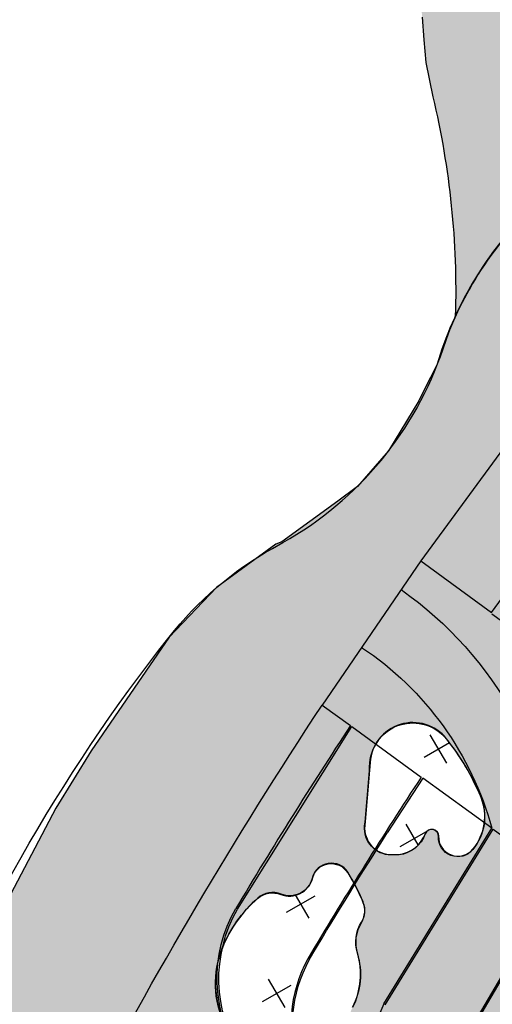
# Model space of a CAD drawing. Header units: feet. Extents: x 1609737 to 1611449, y 574802 to 575794.
# Tile 13 of 256: x 1610127 to 1610154, y 575302 to 575359. Entities that reach past the tile are written whole.
import ezdxf

# ---------------------------------------------------------------- set-up
doc = ezdxf.new("R2010")
doc.units = ezdxf.units.FT
doc.header["$MEASUREMENT"] = 0
doc.linetypes.add('PHANTOM2', pattern=[1.25, 0.625, -0.125, 0.125, -0.125, 0.125, -0.125])
for name, color, linetype in [('C-GROUTED-BLDR-HTCH', 51, 'Continuous'), ('C-HTCH', 7, 'Continuous'), ('P-ROCK-SCULPTED', 7, 'Continuous'), ('P-SHEET PILE', 122, 'Continuous'), ('P-UNDERDRAIN', 5, 'PHANTOM2')]:
    doc.layers.add(name, color=color, linetype=linetype)

msp = doc.modelspace()

# ---------------------------------------------------------------- hatches: boundary and pattern name
at = {"layer": 'C-GROUTED-BLDR-HTCH'}
h = msp.add_hatch(color=256, dxfattribs=at)
h.dxf.hatch_style = 1
h.paths.add_polyline_path([(1610480.254786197, 575238.0289889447, 0.06651881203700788), (1610480.43344788, 575263.4736499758), (1610479.952659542, 575263.9233729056, 0.1156239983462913), (1610397.767116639, 575302.5173392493), (1610396.370914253, 575283.0407740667, -0.09243291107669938), (1610434.264601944, 575262.3738351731, -0.07424931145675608), (1610440.355992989, 575251.9897408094, -0.0989653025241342), (1610438.314764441, 575244.8304878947, 0.08417083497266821), (1610429.326361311, 575238.9385732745), (1610429.159858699, 575238.7304280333, 0.03612519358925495), (1610418.910676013, 575219.4923099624, -0.2366579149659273), (1610420.17018749, 575219.0853282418, 0.02157134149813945), (1610422.360365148, 575217.6130973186, 0.2155330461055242), (1610425.148903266, 575217.2652115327), (1610426.756680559, 575218.2376254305, -0.1935298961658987), (1610427.634703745, 575218.3807818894, -0.01988762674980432), (1610430.065914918, 575217.7327740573, 0.2994424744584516), (1610430.625828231, 575217.894773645, 0.2573078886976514), (1610431.104080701, 575220.2114726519, -0.2436957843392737), (1610431.481226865, 575222.3083177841, 0.09035892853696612), (1610432.474960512, 575224.2368077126, -0.2144380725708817), (1610433.213469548, 575225.0821389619, 0.06822887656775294), (1610434.45783778, 575225.8736261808, -0.2556244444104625), (1610435.928463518, 575226.1751464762, -0.1635026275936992), (1610437.399084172, 575225.1198270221, -0.3620409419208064), (1610437.17283676, 575221.9161805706, 0.3849437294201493), (1610437.135129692, 575220.6724113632, 0.07748460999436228), (1610438.383306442, 575219.5962558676, -0.2649010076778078), (1610440.206454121, 575216.227254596, 0.03692060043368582), (1610440.357776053, 575213.3157640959, -0.06198221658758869), (1610440.362820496, 575210.700639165, -0.1395905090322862), (1610438.833654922, 575207.076405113), (1610438.2859039, 575206.0461426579), (1610437.962683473, 575205.5289643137), (1610439.251631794, 575205.655682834), (1610440.050945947, 575205.7049151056), (1610441.007906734, 575205.4123297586), (1610442.071210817, 575205.0826153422), (1610442.200510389, 575206.2061403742, -0.04611124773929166), (1610442.539938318, 575207.8245172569, -0.06393633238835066), (1610443.893678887, 575210.8030188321, 0.1338474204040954), (1610444.859948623, 575214.0627042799, 0.02131374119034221), (1610444.786917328, 575217.6150782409, -0.3102628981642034), (1610447.084922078, 575221.4616775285, -0.1516214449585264), (1610448.517780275, 575221.6484812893, -0.09954286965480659), (1610451.57038969, 575220.4653907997, 0.003614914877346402), (1610453.750824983, 575219.0954965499, -0.4885415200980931), (1610453.862077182, 575218.0713379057, 0.3655722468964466), (1610453.788577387, 575217.3366813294, -0.3519904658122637), (1610453.666076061, 575215.7204356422, -0.1140099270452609), (1610452.024541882, 575214.6184491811, -0.25024700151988), (1610450.481015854, 575214.8143582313, 0.5094275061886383), (1610448.667978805, 575214.202142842, 0.04089626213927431), (1610448.001986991, 575211.2388671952, -0.0627234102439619), (1610447.492460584, 575209.3584511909, 0.0223604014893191), (1610445.863742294, 575204.8288983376), (1610446.54197064, 575204.8443065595, -0.07689042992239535), (1610448.299195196, 575204.6132053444, 0.05709886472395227), (1610449.261357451, 575204.4478757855, 0.1403564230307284), (1610452.219933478, 575205.1181603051, 0.2432041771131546), (1610452.531766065, 575205.58191713, -0.233986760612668), (1610452.873069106, 575206.1091329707, 0.2931845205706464), (1610453.198861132, 575206.7604012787, -0.3222279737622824), (1610453.586707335, 575207.4426818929), (1610454.005585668, 575208.2179994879, 0.1336402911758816), (1610454.982105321, 575212.3955011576, -0.1603401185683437), (1610455.680756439, 575214.8078562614, 0.2827480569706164), (1610455.807781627, 575217.4106610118, -0.4778078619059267), (1610457.395629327, 575221.2831229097, -0.2715186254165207), (1610460.507809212, 575220.5213273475, -0.4132847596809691), (1610460.57131928, 575216.7123466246, 0.01157186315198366), (1610459.110501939, 575215.1252713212, 0.257108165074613), (1610457.903740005, 575209.6657341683, -0.1583529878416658), (1610458.090532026, 575207.3925148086), (1610458.628004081, 575205.7874603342, -0.1996194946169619), (1610458.158033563, 575203.4629766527, 0.5007919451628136), (1610458.335647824, 575202.1848962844), (1610458.596255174, 575202.9519905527), (1610460.885458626, 575208.5564657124, -0.05261157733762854), (1610469.517023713, 575223.4712566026), (1610472.722673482, 575227.9690020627), (1610477.948154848, 575230.9150974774)])
h.paths.add_polyline_path([(1610448.77471724, 575224.9175929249, -0.5946497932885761), (1610447.677927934, 575223.4559128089, 0.2876715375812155), (1610445.392940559, 575222.4510073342, -0.2318277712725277), (1610442.833757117, 575220.989327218, -0.402515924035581), (1610441.645564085, 575221.9942326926, -0.2362494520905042), (1610441.83289034, 575222.4910649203, 0.4489014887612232), (1610441.828366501, 575222.7250727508), (1610441.462766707, 575223.2732035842, 0.05342488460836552), (1610440.091776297, 575224.9175929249, -0.445831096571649), (1610440.183174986, 575227.3841785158, 0.2230883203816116), (1610440.822970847, 575228.7545055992, -0.7225239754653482), (1610443.016554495, 575229.4853456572, 0.2118778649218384), (1610444.478948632, 575228.6631494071, -0.1612394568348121), (1610446.763930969, 575227.6582439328, -0.1022342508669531)], flags=16)
h.paths.add_polyline_path([(1610397.767116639, 575302.5173392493, 0.02939092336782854), (1610374.66142872, 575306.0103434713), (1610375.576043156, 575316.2586198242), (1610376.031887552, 575321.366367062), (1610368.97647174, 575321.6484654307, 0.03529020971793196), (1610353.500059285, 575321.1749068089, -0.06299125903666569), (1610340.70833129, 575321.4906189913, 0.1009442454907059), (1610320.494244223, 575320.46458818, -0.1266029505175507), (1610305.928636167, 575320.4637774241, 0.1213703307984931), (1610290.531193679, 575320.6216238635, -0.1548796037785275), (1610282.240263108, 575321.2530289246, 0.09931712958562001), (1610267.044694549, 575324.1021021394, -0.09558369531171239), (1610244.224892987, 575328.2061867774, 0.0492037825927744), (1610237.671105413, 575330.0214497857, -0.05805494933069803), (1610232.099947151, 575331.670959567, -0.09755308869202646), (1610224.081891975, 575337.1367395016, 0.1123267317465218), (1610214.211725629, 575343.450712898, -0.01685089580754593), (1610204.492858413, 575346.2279956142, -0.1804159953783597), (1610196.675649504, 575353.8812025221, 0.252270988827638), (1610180.641197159, 575365.0081475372, -0.2211278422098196), (1610177.392019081, 575370.8197390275), (1610176.77202779, 575370.5491774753, 0.1493939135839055), (1610167.775632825, 575363.0818213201), (1610155.577883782, 575347.526855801, 0.1217085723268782), (1610150.428739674, 575338.8240444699), (1610149.726716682, 575337.4491070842), (1610149.399218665, 575336.7883225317), (1610147.674948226, 575333.9218495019), (1610145.900302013, 575331.872142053), (1610144.776861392, 575331.0421774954), (1610141.581879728, 575328.7195021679), (1610141.231330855, 575328.5802941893), (1610137.840234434, 575326.0903233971), (1610135.132569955, 575323.2616324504), (1610130.679299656, 575316.744555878), (1610128.650295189, 575313.4702387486), (1610124.868677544, 575306.2830841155), (1610124.505418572, 575305.6865954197), (1610122.791777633, 575302.0642080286), (1610122.018287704, 575300.5910203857), (1610122.78041425, 575301.020168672), (1610123.854997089, 575301.2144226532, -0.1356360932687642), (1610128.163904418, 575300.8221532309, 0.08126292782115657), (1610132.726952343, 575299.9055172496, 0.04868242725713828), (1610137.848256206, 575300.2194032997, 0.5002012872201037), (1610138.307602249, 575301.0917386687, -0.2086280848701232), (1610138.169796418, 575305.4534155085, -0.1193871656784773), (1610140.190925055, 575308.299984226, -0.2794898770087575), (1610141.523029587, 575308.5295468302, 0.4528073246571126), (1610143.319699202, 575309.4556956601, -0.6613563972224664), (1610145.340827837, 575309.7770820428, -0.04265486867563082), (1610146.213586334, 575308.0783231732, -0.2390037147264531), (1610146.121719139, 575306.9305133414, 0.213927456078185), (1610145.892046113, 575305.139930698, -0.1940257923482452), (1610145.616434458, 575302.0637993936, 0.4279168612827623), (1610146.949627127, 575298.2467843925, -0.6215336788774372), (1610146.997228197, 575296.7827252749, 0.261313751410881), (1610145.465555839, 575294.3852349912, -0.03356400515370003), (1610144.945369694, 575290.2257353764, -0.1542248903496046), (1610141.955525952, 575284.6905221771, -0.1494515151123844), (1610144.158938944, 575284.5927821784), (1610144.390347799, 575284.9745693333, -0.3878850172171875), (1610144.703006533, 575285.1007439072), (1610145.804244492, 575284.690664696, -0.06716463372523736), (1610147.489218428, 575287.5851540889, 0.02028626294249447), (1610149.136490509, 575289.8382140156, 0.002099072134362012), (1610152.948440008, 575295.5742082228, -0.03480556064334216), (1610156.369576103, 575300.0564906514, 0.0926976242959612), (1610157.386669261, 575301.7662282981, -0.5798132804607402), (1610162.287216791, 575302.5979942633, 0.07216605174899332), (1610164.367633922, 575300.7034211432, -0.7701045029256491), (1610163.026919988, 575296.8680628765, 0.3055154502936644), (1610159.189701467, 575294.6962333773, -0.2418858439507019), (1610156.924350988, 575293.0327046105, 0.5274194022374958), (1610155.352477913, 575289.705647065, -0.3514153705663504), (1610154.936395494, 575286.886890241, 0.1061296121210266), (1610154.612774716, 575286.4248015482), (1610152.359606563, 575282.2495776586), (1610153.715034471, 575281.7448431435, 0.2915222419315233), (1610154.988699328, 575281.0805406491, 0.1108950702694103), (1610157.213769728, 575283.858627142, -0.05018171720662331), (1610160.391722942, 575289.0587197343, 0.1059688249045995), (1610161.732436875, 575291.9236854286, -0.4086869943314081), (1610163.396771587, 575292.9864957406, -0.09009934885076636), (1610165.662122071, 575292.062312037, -0.1198158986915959), (1610166.771676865, 575290.9070839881, -0.5201864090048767), (1610163.997782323, 575284.8998993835, 0.579897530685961), (1610162.726856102, 575280.7698528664), (1610168.936342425, 575289.6352263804, 0.02464701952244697), (1610178.841039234, 575299.1088107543, -0.03473036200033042), (1610186.774846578, 575310.7310344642), (1610198.186827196, 575302.3581970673), (1610246.350351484, 575284.661834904), (1610245.047698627, 575282.4895200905), (1610244.45303883, 575272.318056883), (1610250.55642435, 575265.3157994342), (1610251.332131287, 575264.4845331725), (1610253.028948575, 575263.0778991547), (1610262.938507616, 575260.9583709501), (1610271.477087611, 575266.4158806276), (1610273.714773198, 575276.2994287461), (1610287.43441101, 575277.5894156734), (1610309.610255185, 575280.1736177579), (1610329.128962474, 575290.2935447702), (1610354.962103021, 575288.6739038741), (1610352.9552506, 575284.4790549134), (1610353.179767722, 575280.0184279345), (1610355.065578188, 575278.3487128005), (1610354.529326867, 575276.4689097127), (1610351.901812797, 575275.5871236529), (1610347.224600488, 575271.3019316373), (1610345.694171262, 575268.1826599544), (1610345.052602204, 575266.4784280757), (1610344.411369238, 575263.3513967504), (1610347.806294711, 575254.5760190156), (1610356.909792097, 575248.5315533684), (1610359.17374302, 575248.2550909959), (1610368.284876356, 575251.2514339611), (1610372.616477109, 575260.6070098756), (1610372.046168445, 575268.8389490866), (1610370.306998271, 575270.9087049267), (1610370.89133093, 575272.9078397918), (1610376.78734513, 575280.8693844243), (1610377.496301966, 575287.5098030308, -0.04125536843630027), (1610396.370914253, 575283.0407740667)])
h.paths.add_polyline_path([(1610149.776573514, 575311.9979764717, -0.2784772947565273), (1610148.269469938, 575310.7928778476), (1610147.817342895, 575310.7928778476, -0.4422251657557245), (1610146.310239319, 575312.4498856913, 0.005786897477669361), (1610146.618277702, 575316.087657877, -0.6829673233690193), (1610150.98890157, 575317.443747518, -0.07016524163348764), (1610152.943408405, 575314.1022709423, -0.2782143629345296), (1610152.489360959, 575311.0941517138, -0.7179122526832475), (1610150.530125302, 575311.8473379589, 0.8551915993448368)], flags=16)
at = {"layer": 'C-HTCH', "linetype": 'Continuous'}
h = msp.add_hatch(dxfattribs=at)
h.set_pattern_fill('QUARTZ 04', color=256, scale=0.5, pattern_type=2)
h.set_pattern_definition([(0, (0, 0), (5, 5), [0.75, -2, 0.75, -1.5]), (0, (1.75, 0.5), (5, 5), [0.75, -4.25]), (90, (2, 2), (-4.999999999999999, 5), [0.75, -1, 0.75, -2.5]), (90, (0, 3), (-4.999999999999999, 5), [0.75, -4.25]), (45, (2, 2), (0, 5.000000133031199), [0.75, -3.4926405, 0.75, -2.078427]), (135, (2.5, 0.5), (-5.000000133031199, 0), [0.75, -2.785534, 0.75, -2.785534]), (225, (2, 4.5), (-5.551115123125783e-16, -5.000000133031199), [0.7500000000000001, -6.321068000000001]), (225, (3.5, 0), (-5.551115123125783e-16, -5.000000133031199), [0.7500000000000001, -6.321068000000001]), (26.56505119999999, (3, 1.5), (5.000000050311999, 2.000322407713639e-09), [0.75, -10.43034]), (63.43494880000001, (3.5, 2.5), (2.000322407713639e-09, 5.000000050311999), [0.75, -10.43034]), (116.5650512, (3.5, 2.5), (-2.000324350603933e-09, 5.000000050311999), [0.75, -10.43034]), (153.4349488, (1, 2), (-5.000000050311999, 2.000322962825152e-09), [0.75, -10.43034]), (206.5650512, (1, 2), (-5.000000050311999, -2.000321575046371e-09), [0.75, -10.43034]), (243.4349488, (-0.5, 2), (-2.000321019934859e-09, -5.000000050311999), [0.75, -10.43034]), (296.5650512, (-0.5, 2), (2.000323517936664e-09, -5.000000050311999), [0.75, -10.43034]), (333.4349488, (3, 1.5), (5.000000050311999, -2.000325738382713e-09), [0.75, -10.43034])])
edge = h.paths.add_edge_path()
edge.add_arc((1610170.614841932, 575332.7553337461), 21.078614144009, 135.5101892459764, 155.1245530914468, ccw=False)
edge.add_line((1610155.577883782, 575347.526855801), (1610167.775632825, 575363.0818213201))
edge.add_arc((1610184.491020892, 575352.0966792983), 20.00193849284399, 112.7003855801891, 146.6875877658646, ccw=False)
edge.add_arc((1610169.083784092, 575389.0124087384), 19.99999999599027, 292.6072528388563, 315.9885130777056)
edge.add_line((1610183.46779444, 575375.1163572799), (1610202.361800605, 575395.7802187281))
edge.add_arc((1610186.83500358, 575408.386509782), 20.00000000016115, 320.9266665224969, 344.7772535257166)
edge.add_arc((1610225.793151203, 575399.4624234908), 20.00000000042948, 123.0218255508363, 169.4186119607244, ccw=False)
edge.add_line((1610214.893981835, 575416.2316842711), (1610223.72204448, 575422.806643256))
edge.add_line((1610223.72204448, 575422.806643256), (1610228.268210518, 575420.6537182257))
edge.add_line((1610228.268210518, 575420.6537182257), (1610236.491762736, 575415.4111326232))
edge.add_line((1610236.491762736, 575415.4111326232), (1610240.529652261, 575413.1022651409))
edge.add_line((1610240.529652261, 575413.1022651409), (1610243.30811082, 575411.5809088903))
edge.add_line((1610243.30811082, 575411.5809088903), (1610251.433783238, 575407.1618790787))
edge.add_line((1610251.433783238, 575407.1618790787), (1610254.336308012, 575405.8088528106))
edge.add_line((1610254.336308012, 575405.8088528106), (1610262.700031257, 575402.0979499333))
edge.add_line((1610262.700031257, 575402.0979499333), (1610265.74884963, 575400.9103356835))
edge.add_line((1610265.74884963, 575400.9103356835), (1610274.308512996, 575397.7905951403))
edge.add_line((1610274.308512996, 575397.7905951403), (1610277.292050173, 575396.8457509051))
edge.add_line((1610277.292050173, 575396.8457509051), (1610286.839566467, 575394.1026539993))
edge.add_line((1610286.839566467, 575394.1026539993), (1610289.771302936, 575393.3791864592))
edge.add_line((1610289.771302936, 575393.3791864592), (1610292.745231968, 575392.5442747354))
edge.add_line((1610292.745231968, 575392.5442747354), (1610295.686835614, 575392.0175557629))
edge.add_line((1610295.686835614, 575392.0175557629), (1610303.898639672, 575390.3500387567))
edge.add_line((1610303.898639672, 575390.3500387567), (1610304.282861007, 575390.2954983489))
edge.add_line((1610304.282861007, 575390.2954983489), (1610305.402147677, 575390.2298653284))
edge.add_line((1610305.402147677, 575390.2298653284), (1610308.764568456, 575389.6286220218))
edge.add_line((1610308.764568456, 575389.6286220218), (1610309.749390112, 575389.4703334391))
edge.add_arc((1610334.53837636, 575576.2886966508), 188.4558162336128, 262.4415587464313, 264.098285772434)
edge.add_line((1610315.16091642, 575388.8317450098), (1610317.777444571, 575393.7339547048))
edge.add_line((1610317.777444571, 575393.7339547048), (1610320.918225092, 575398.9411208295))
edge.add_line((1610320.918225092, 575398.9411208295), (1610324.949405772, 575406.4023887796))
edge.add_line((1610324.949405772, 575406.4023887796), (1610326.059228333, 575408.4526824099))
edge.add_line((1610326.059228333, 575408.4526824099), (1610329.810231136, 575414.369350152))
edge.add_line((1610329.810231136, 575414.369350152), (1610332.935524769, 575419.3674341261))
edge.add_line((1610332.935524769, 575419.3674341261), (1610337.142352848, 575425.3710691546))
edge.add_line((1610337.142352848, 575425.3710691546), (1610340.131781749, 575429.511669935))
edge.add_line((1610340.131781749, 575429.511669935), (1610345.356070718, 575436.7897418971))
edge.add_line((1610345.356070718, 575436.7897418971), (1610346.641590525, 575438.3630615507))
edge.add_line((1610346.641590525, 575438.3630615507), (1610350.687394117, 575443.6213723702))
edge.add_line((1610350.687394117, 575443.6213723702), (1610356.046369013, 575450.3652211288))
edge.add_line((1610356.046369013, 575450.3652211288), (1610361.349148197, 575456.1729552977))
edge.add_line((1610361.349148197, 575456.1729552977), (1610362.027580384, 575456.8012104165))
edge.add_line((1610362.027580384, 575456.8012104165), (1610367.20523422, 575462.4521853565))
edge.add_line((1610367.20523422, 575462.4521853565), (1610373.173007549, 575468.5693633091))
edge.add_line((1610373.173007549, 575468.5693633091), (1610375.725123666, 575471.5240667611))
edge.add_line((1610375.725123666, 575471.5240667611), (1610380.888178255, 575475.9049203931))
edge.add_line((1610380.888178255, 575475.9049203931), (1610387.41272401, 575482.3408584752))
edge.add_line((1610387.41272401, 575482.3408584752), (1610392.3592967, 575486.164952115))
edge.add_line((1610392.3592967, 575486.164952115), (1610399.172221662, 575491.9729258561))
edge.add_line((1610399.172221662, 575491.9729258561), (1610399.422057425, 575492.1572352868))
edge.add_line((1610399.422057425, 575492.1572352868), (1610402.85201929, 575494.9259287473))
edge.add_line((1610402.85201929, 575494.9259287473), (1610410.830303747, 575500.9916848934))
edge.add_line((1610410.830303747, 575500.9916848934), (1610414.464639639, 575503.6743784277))
edge.add_line((1610414.464639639, 575503.6743784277), (1610422.753151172, 575509.3547543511))
edge.add_line((1610422.753151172, 575509.3547543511), (1610427.248845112, 575512.1554699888))
edge.add_line((1610427.248845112, 575512.1554699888), (1610429.566008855, 575513.6144802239))
edge.add_line((1610429.566008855, 575513.6144802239), (1610437.950275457, 575518.5565279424))
edge.add_line((1610437.950275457, 575518.5565279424), (1610442.90101919, 575521.6237536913))
edge.add_line((1610442.90101919, 575521.6237536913), (1610451.62709034, 575526.1430794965))
edge.add_line((1610451.62709034, 575526.1430794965), (1610455.265983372, 575528.1838913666))
edge.add_line((1610455.265983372, 575528.1838913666), (1610460.24295696, 575530.5777650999))
edge.add_line((1610460.24295696, 575530.5777650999), (1610469.715716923, 575535.1899342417))
edge.add_line((1610469.715716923, 575535.1899342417), (1610471.265994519, 575535.7440414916))
edge.add_line((1610471.265994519, 575535.7440414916), (1610473.169845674, 575536.4078158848))
edge.add_line((1610473.169845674, 575536.4078158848), (1610482.736831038, 575540.4963407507))
edge.add_line((1610482.736831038, 575540.4963407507), (1610486.928105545, 575542.0923118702))
edge.add_line((1610486.928105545, 575542.0923118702), (1610489.964919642, 575543.2357589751))
edge.add_line((1610489.964919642, 575543.2357589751), (1610497.892099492, 575545.9180340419))
edge.add_line((1610497.892099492, 575545.9180340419), (1610500.454406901, 575546.8243671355))
edge.add_line((1610500.454406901, 575546.8243671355), (1610502.354948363, 575547.5412469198))
edge.add_line((1610502.354948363, 575547.5412469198), (1610503.955594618, 575547.9841560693))
edge.add_line((1610503.955594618, 575547.9841560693), (1610514.328726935, 575551.0634671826))
edge.add_line((1610514.328726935, 575551.0634671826), (1610512.741950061, 575556.749324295))
edge.add_line((1610512.741950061, 575556.749324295), (1610512.475045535, 575557.3589872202))
edge.add_line((1610512.475045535, 575557.3589872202), (1610512.292272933, 575557.900523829))
edge.add_line((1610512.292272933, 575557.900523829), (1610511.364921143, 575559.8050491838))
edge.add_line((1610511.364921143, 575559.8050491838), (1610510.81078485, 575560.4034742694))
edge.add_line((1610510.81078485, 575560.4034742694), (1610509.639802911, 575561.1782019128))
edge.add_line((1610509.639802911, 575561.1782019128), (1610508.2909792, 575561.5681714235))
edge.add_line((1610508.2909792, 575561.5681714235), (1610507.674142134, 575562.354728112))
edge.add_line((1610507.674142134, 575562.354728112), (1610505.044425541, 575561.8746943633))
edge.add_line((1610505.044425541, 575561.8746943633), (1610503.853046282, 575561.6572176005))
edge.add_arc((1610507.697570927, 575561.0623990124), 3.890267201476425, 171.205025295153, 202.0597021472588)
edge.add_arc((1610499.47763986, 575558.6710403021), 4.707297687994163, -12.672778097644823, 11.398129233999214, ccw=False)
edge.add_arc((1610501.483792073, 575554.7096758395), 3.907288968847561, 48.55044622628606, 158.5504464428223)
edge.add_arc((1610493.884068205, 575553.2965304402), 4.876739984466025, 35.64491920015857, 145.6449191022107)
edge.add_arc((1610486.278571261, 575552.7317296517), 4.879967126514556, 42.81906486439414, 152.819064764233)
edge.add_arc((1610478.871742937, 575551.170749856), 4.874854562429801, 51.03147605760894, 161.031475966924)
edge.add_arc((1610471.650054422, 575548.6293429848), 4.883016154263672, 57.66805771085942, 167.6680576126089)
edge.add_arc((1610464.351609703, 575545.4946052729), 4.88301615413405, 58.81972668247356, 168.8197265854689)
edge.add_arc((1610457.117644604, 575542.213808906), 4.883016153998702, 59.97139565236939, 169.9713955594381)
edge.add_arc((1610449.95108175, 575538.7882793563), 4.883016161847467, 61.1230647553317, 171.1230643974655)
edge.add_arc((1610443.08185628, 575535.1118527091), 4.879051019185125, 65.22367556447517, 175.2236754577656)
edge.add_arc((1610436.34759712, 575531.0081918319), 4.88306581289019, 67.45575786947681, 177.4557577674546)
edge.add_arc((1610429.654380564, 575526.6917182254), 4.883065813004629, 68.18040220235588, 178.1804020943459)
edge.add_arc((1610423.016290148, 575522.2909401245), 4.88306580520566, 68.90504639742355, 178.9050465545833)
edge.add_arc((1610416.434387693, 575517.8065614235), 4.88306581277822, 69.62969085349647, 179.6296907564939)
edge.add_arc((1610409.909725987, 575513.2392994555), 4.883065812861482, 70.3543351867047, 180.3543350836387)
edge.add_arc((1610403.443348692, 575508.5898847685), 4.883065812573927, 71.07897951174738, 181.078979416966)
edge.add_arc((1610397.036290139, 575503.8590610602), 4.883065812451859, 71.80362383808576, 181.8036237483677)
edge.add_arc((1610390.689575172, 575499.0475850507), 4.883065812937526, 72.5282681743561, 182.5282680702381)
edge.add_arc((1610384.655107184, 575494.0912405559), 4.879879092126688, 76.29499751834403, 186.2949974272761)
edge.add_arc((1610378.869486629, 575488.7636209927), 4.882939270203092, 78.95868825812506, 188.9586881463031)
edge.add_arc((1610373.24531116, 575483.1864129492), 4.882939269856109, 80.56083201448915, 190.5608319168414)
edge.add_arc((1610367.779267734, 575477.4541386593), 4.882939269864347, 82.16297577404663, 192.1629756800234)
edge.add_arc((1610362.475630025, 575471.5712799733), 4.882939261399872, 83.76511939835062, 193.7651195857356)
edge.add_arc((1610357.338544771, 575465.5424364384), 4.882939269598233, 85.36726329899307, 195.3672632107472)
edge.add_arc((1610352.372028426, 575459.3723217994), 4.882939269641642, 86.96940706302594, 196.9694069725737)
edge.add_arc((1610347.579964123, 575453.0657602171), 4.882939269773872, 88.57155082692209, 198.571550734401)
edge.add_arc((1610342.966098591, 575446.6276825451), 4.882939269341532, 90.17369458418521, 200.1736945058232)
edge.add_arc((1610338.53403923, 575440.0631224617), 4.882939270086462, 91.77583836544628, 201.7758382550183)
edge.add_arc((1610334.28725129, 575433.3772125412), 4.882939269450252, 93.37798211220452, 203.3779820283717)
edge.add_arc((1610330.229055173, 575426.5751802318), 4.882939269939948, 94.98012588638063, 204.9801257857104)
edge.add_arc((1610326.362623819, 575419.6623437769), 4.882939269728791, 96.58226964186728, 206.5822695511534)
edge.add_arc((1610322.69098024, 575412.6441080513), 4.882939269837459, 98.18441340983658, 208.1844133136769)
edge.add_arc((1610319.430878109, 575404.402115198), 6.026817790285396, 99.97423332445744, 209.9742332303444)
edge.add_arc((1610310.353165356, 575402.3964089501), 3.985854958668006, 251.6917481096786, 345.39044528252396, ccw=False)
edge.add_arc((1610306.577160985, 575390.5872980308), 8.412559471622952, 72.54123215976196, 113.4502609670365)
edge.add_arc((1610301.300206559, 575408.2173788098), 10.09833139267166, 239.8701307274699, 281.01329586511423, ccw=False)
edge.add_arc((1610289.268517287, 575392.5920333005), 9.796468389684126, 44.70507822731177, 95.95839304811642)
edge.add_arc((1610286.880244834, 575409.9789218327), 7.765390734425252, 228.8061767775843, 280.17155637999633, ccw=False)
edge.add_arc((1610276.292055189, 575399.2102148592), 7.363564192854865, 41.98088036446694, 98.70155673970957)
edge.add_arc((1610274.781476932, 575416.6267459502), 10.14547644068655, 228.2156998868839, 272.24012182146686, ccw=False)
edge.add_arc((1610262.166799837, 575404.3356064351), 7.523995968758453, 38.91258580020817, 92.73643725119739)
edge.add_arc((1610262.363135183, 575421.6962424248), 9.860881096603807, 224.6002535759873, 266.77035295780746, ccw=False)
edge.add_arc((1610249.388304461, 575408.7803553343), 8.44690456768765, 45.18394508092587, 80.37076575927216)
edge.add_arc((1610251.00626149, 575423.459617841), 6.354676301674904, 214.1772811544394, 268.15108171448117, ccw=False)
edge.add_arc((1610241.090889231, 575416.4721824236), 5.777418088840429, 36.26744896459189, 83.92881456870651)
edge.add_arc((1610242.416245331, 575430.8841028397), 8.696292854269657, 223.9932535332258, 265.2884178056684, ccw=False)
edge.add_arc((1610228.753502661, 575419.345478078), 9.22430916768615, 36.58952624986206, 76.49933988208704)
edge.add_arc((1610233.661123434, 575442.1297124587), 14.08667895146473, 233.1146130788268, 258.7252389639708, ccw=False)
edge.add_arc((1610219.489603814, 575422.047190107), 10.50668350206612, 57.03825077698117, 90.97475138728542)
edge.add_arc((1610216.285786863, 575443.6144604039), 11.46827456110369, 255.5067205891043, 285.2943582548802, ccw=False)
edge.add_arc((1610211.896748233, 575426.0197013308), 6.666774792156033, 76.8304481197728, 121.9062277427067)
edge.add_arc((1610200.475493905, 575442.9461920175), 13.75927529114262, 282.35245429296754, 305.02879641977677, ccw=False)
edge.add_arc((1610203.592403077, 575423.5603050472), 5.947666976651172, 91.67122497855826, 145.5965924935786)
edge.add_arc((1610191.727879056, 575429.8516997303), 7.549367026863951, 292.1053537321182, 337.15578412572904, ccw=False)
edge.add_arc((1610196.394884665, 575419.40570392), 3.904852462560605, 117.88174014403, 179.3033029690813)
edge.add_arc((1610188.299679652, 575419.4356582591), 4.190677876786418, -51.348236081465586, 0.23962180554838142, ccw=False)
edge.add_arc((1610192.848476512, 575413.848066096), 3.014748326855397, 129.839367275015, 183.7186006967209)
edge.add_arc((1610184.85405761, 575412.4187035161), 5.136411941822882, -29.54163178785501, 13.899161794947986, ccw=False)
edge.add_arc((1610192.004861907, 575408.555548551), 2.994061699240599, 153.6138456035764, 202.9056367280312)
edge.add_arc((1610187.226689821, 575405.4476117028), 2.802663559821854, -0.5633154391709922, 43.878224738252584, ccw=False)
edge.add_arc((1610193.631426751, 575405.4334730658), 3.602233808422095, 180.213388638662, 217.5880596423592)
edge.add_arc((1610188.69912048, 575401.1929715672), 2.914122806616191, -20.13807767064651, 44.518612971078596, ccw=False)
edge.add_arc((1610195.257148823, 575398.9736116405), 4.010856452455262, 162.3503474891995, 201.7906005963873)
edge.add_arc((1610188.374403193, 575396.1685994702), 3.421718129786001, -38.637477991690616, 22.62121828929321, ccw=False)
edge.add_arc((1610194.06959828, 575390.0217527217), 5.021769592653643, 127.0038983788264, 166.3169316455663)
edge.add_arc((1610186.19705972, 575391.689068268), 3.031440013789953, 265.51559670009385, 350.9006875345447, ccw=False)
edge.add_arc((1610185.900276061, 575385.8741664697), 2.793381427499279, 88.77410661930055, 141.2211862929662)
edge.add_arc((1610181.909255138, 575390.093711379), 3.064196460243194, 243.8033626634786, 306.2847110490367, ccw=False)
edge.add_arc((1610179.402652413, 575384.8404403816), 2.756916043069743, 65.25701008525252, 117.8199648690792)
edge.add_line((1610178.116013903, 575387.2787076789), (1610175.982025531, 575387.1015626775))
edge.add_line((1610175.982025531, 575387.1015626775), (1610175.198228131, 575387.0325128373))
edge.add_line((1610175.198228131, 575387.0325128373), (1610174.418553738, 575386.9638262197))
edge.add_line((1610174.418553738, 575386.9638262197), (1610172.907772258, 575386.8307315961))
edge.add_line((1610172.907772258, 575386.8307315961), (1610171.393341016, 575386.6973154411))
edge.add_line((1610171.393341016, 575386.6973154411), (1610170.633243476, 575386.4939488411))
edge.add_line((1610170.633243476, 575386.4939488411), (1610169.881154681, 575386.2927250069))
edge.add_line((1610169.881154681, 575386.2927250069), (1610168.412044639, 575385.8996597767))
edge.add_line((1610168.412044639, 575385.8996597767), (1610166.943405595, 575385.5067205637))
edge.add_line((1610166.943405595, 575385.5067205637), (1610166.229847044, 575385.1751478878))
edge.add_line((1610166.229847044, 575385.1751478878), (1610165.519745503, 575384.845181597))
edge.add_line((1610165.519745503, 575384.845181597), (1610163.400511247, 575383.8604268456))
edge.add_line((1610163.400511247, 575383.8604268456), (1610162.765929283, 575383.5655525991))
edge.add_line((1610162.765929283, 575383.5655525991), (1610161.160952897, 575382.4472635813))
edge.add_line((1610161.160952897, 575382.4472635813), (1610160.681219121, 575382.1130025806))
edge.add_line((1610160.681219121, 575382.1130025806), (1610159.273034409, 575381.131830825))
edge.add_line((1610159.273034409, 575381.131830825), (1610157.598689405, 575379.5534872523))
edge.add_line((1610157.598689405, 575379.5534872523), (1610157.185886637, 575379.1433896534))
edge.add_line((1610157.185886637, 575379.1433896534), (1610155.899123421, 575377.8650588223))
edge.add_line((1610155.899123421, 575377.8650588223), (1610155.423105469, 575377.2675586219))
edge.add_line((1610155.423105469, 575377.2675586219), (1610155.189538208, 575376.9369961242))
edge.add_line((1610155.189538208, 575376.9369961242), (1610154.425576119, 575375.8557777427))
edge.add_line((1610154.425576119, 575375.8557777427), (1610153.742773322, 575374.8894222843))
edge.add_line((1610153.742773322, 575374.8894222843), (1610152.579565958, 575372.9065353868))
edge.add_line((1610152.579565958, 575372.9065353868), (1610152.104374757, 575371.9012519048))
edge.add_line((1610152.104374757, 575371.9012519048), (1610151.59712453, 575370.8281464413))
edge.add_line((1610151.59712453, 575370.8281464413), (1610151.091691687, 575369.7588857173))
edge.add_line((1610151.091691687, 575369.7588857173), (1610150.793818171, 575368.6741755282))
edge.add_line((1610150.793818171, 575368.6741755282), (1610150.497929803, 575367.5966942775))
edge.add_line((1610150.497929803, 575367.5966942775), (1610150.166509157, 575366.3898217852))
edge.add_line((1610150.166509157, 575366.3898217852), (1610149.871865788, 575365.3168742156))
edge.add_line((1610149.871865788, 575365.3168742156), (1610149.782368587, 575364.3720753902))
edge.add_line((1610149.782368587, 575364.3720753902), (1610149.684305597, 575363.336849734))
edge.add_line((1610149.684305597, 575363.336849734), (1610149.560806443, 575362.03310106))
edge.add_line((1610149.560806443, 575362.03310106), (1610149.437458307, 575360.7309466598))
edge.add_line((1610149.437458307, 575360.7309466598), (1610149.516452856, 575359.7345645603))
edge.add_line((1610149.516452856, 575359.7345645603), (1610149.595082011, 575358.7427912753))
edge.add_line((1610149.595082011, 575358.7427912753), (1610149.698147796, 575357.442791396))
edge.add_line((1610149.698147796, 575357.442791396), (1610149.801522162, 575356.1388993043))
edge.add_line((1610149.801522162, 575356.1388993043), (1610150.20497494, 575354.1834892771))
edge.add_arc((1610103.580002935, 575343.0604349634), 47.93339495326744, -1.7196598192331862, 13.417929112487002, ccw=False)
at = {"layer": 'C-HTCH'}
h = msp.add_hatch(dxfattribs=at)
h.set_pattern_fill('CROSS', color=256, scale=0.75, angle=30)
h.set_pattern_definition([(29.99999999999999, (0, 0), (1.372595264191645, 5.122595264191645), [1.875, -5.625]), (120, (1.280648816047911, -0.3431488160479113), (-5.122595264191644, 1.372595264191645), [1.875, -5.625])])
edge = h.paths.add_edge_path()
edge.add_arc((1610164.409765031, 575282.6808672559), 2.278216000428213, 100.24858638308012, 207.3949803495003, ccw=False)
edge.add_arc((1610163.285553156, 575288.8987165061), 4.040446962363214, 280.2485862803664, 390.1799389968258)
edge.add_arc((1610163.847724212, 575289.225644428), 3.39012537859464, 30.17993886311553, 57.5094377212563)
edge.add_arc((1610161.992561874, 575286.3125640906), 6.843770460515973, 57.509437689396, 78.10308190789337)
edge.add_arc((1610163.112796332, 575291.6298750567), 1.409736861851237, 78.10308190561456, 167.0198660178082)
edge.add_arc((1610154.385640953, 575293.6415106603), 7.546262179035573, 322.8238993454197, 347.0198660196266, ccw=False)
edge.add_arc((1610184.650463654, 575270.6891510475), 30.43755417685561, 142.8238993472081, 154.1669170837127)
edge.add_arc((1610149.661854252, 575287.6133732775), 8.429304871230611, 309.1936621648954, 334.25784966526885, ccw=False)
edge.add_arc((1610154.873136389, 575282.4121200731), 1.336584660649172, 209.949751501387, 274.96006450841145, ccw=False)
edge.add_line((1610153.715034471, 575281.7448431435), (1610152.359606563, 575282.249577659))
edge.add_line((1610152.359606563, 575282.249577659), (1610154.619418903, 575286.4476366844))
edge.add_arc((1610155.857469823, 575285.9249430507), 1.343867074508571, 132.8785727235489, 157.1109792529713, ccw=False)
edge.add_arc((1610153.393430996, 575288.5785540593), 2.277339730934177, 312.8785727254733, 390.3276090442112)
edge.add_arc((1610157.283415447, 575290.8541926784), 2.22937860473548, 99.09547284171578, 210.3276090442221, ccw=False)
edge.add_arc((1610156.444933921, 575296.0916576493), 3.074779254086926, 279.0954728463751, 333.4868950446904)
edge.add_arc((1610162.726257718, 575292.958111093), 3.944775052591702, 85.53200861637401, 153.4868950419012, ccw=False)
edge.add_arc((1610163.1972506, 575298.9856923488), 2.101179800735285, 265.5320086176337, 415.9321281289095)
edge.add_arc((1610169.863130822, 575308.8430581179), 9.798468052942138, 219.4215097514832, 235.93212812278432, ccw=False)
edge.add_arc((1610160.081655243, 575300.8023118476), 2.863714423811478, 39.42150974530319, 159.8444187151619)
edge.add_arc((1610152.313327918, 575303.6536640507), 5.411375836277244, 318.66022722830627, 339.8444187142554, ccw=False)
edge.add_arc((1610186.821810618, 575273.2947525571), 40.55055281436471, 138.6602272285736, 146.6338553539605)
edge.add_arc((1609467.89381659, 575746.7311568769), 820.262719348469, 326.1527841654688, 326.63385535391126, ccw=False)
edge.add_arc((1610120.565092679, 575309.0265041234), 34.40957933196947, 321.50415277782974, 326.1527841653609, ccw=False)
edge.add_arc((1610157.270794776, 575279.9908628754), 12.39233281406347, 142.0724578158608, 157.712718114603)
edge.add_line((1610145.804244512, 575284.6906647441), (1610144.703006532, 575285.1007439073))
edge.add_arc((1610144.615764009, 575284.8664604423), 0.2499999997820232, 69.5756655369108, 137.6603419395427)
edge.add_line((1610144.430972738, 575285.0348415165), (1610144.158938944, 575284.5927821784))
edge.add_arc((1610142.897386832, 575281.0381539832), 3.771855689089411, 70.4600176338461, 104.4602077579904)
edge.add_arc((1610134.562601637, 575292.2630056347), 10.58290298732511, 314.3125822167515, 349.026902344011)
edge.add_arc((1610114.265161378, 575296.1985388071), 31.25835951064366, 349.0269023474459, 356.7163190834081)
edge.add_arc((1610148.375101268, 575294.2415194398), 2.907675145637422, 118.1375198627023, 176.7163190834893, ccw=False)
edge.add_arc((1610146.618672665, 575297.5258397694), 0.8168115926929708, 298.1375198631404, 425.5868925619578)
edge.add_arc((1610148.111331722, 575300.8143884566), 2.79464012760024, 152.9192981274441, 245.5868925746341, ccw=False)
edge.add_arc((1610141.946536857, 575303.9664536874), 4.129246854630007, 332.919298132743, 376.8410015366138)
edge.add_arc((1610148.010274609, 575305.8019399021), 2.206203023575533, 148.54048147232, 196.8410015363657, ccw=False)
edge.add_arc((1610145.042260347, 575307.6178581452), 1.273260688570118, 328.5404814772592, 382.3074695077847)
edge.add_arc((1610135.845547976, 575303.8446108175), 11.21393037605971, 22.30746951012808, 32.07732283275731)
edge.add_arc((1610144.405257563, 575309.2093866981), 1.11197767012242, 32.07732283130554, 165.9929715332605)
edge.add_arc((1610142.021513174, 575309.8040315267), 1.344816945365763, 248.54750790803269, 345.9929715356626, ccw=False)
edge.add_arc((1610141.052922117, 575307.3391282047), 1.30356312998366, 68.54750790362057, 131.0080673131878)
edge.add_arc((1610145.062836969, 575302.7275603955), 7.41469843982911, 131.0080673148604, 158.2406933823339)
edge.add_arc((1610143.244469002, 575303.4533580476), 5.456831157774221, 158.2406933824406, 205.3785874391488)
edge.add_arc((1610137.757667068, 575300.850545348), 0.6160289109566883, -80.91851959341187, 25.37858743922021, ccw=False)
edge.add_arc((1610133.686162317, 575326.3225167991), 26.411347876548, 267.93309154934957, 279.0814804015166, ccw=False)
edge.add_arc((1610133.253420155, 575314.3318826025), 14.41290738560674, 249.34983442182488, 267.9330915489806, ccw=False)
edge.add_arc((1610125.306378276, 575293.2451972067), 8.121594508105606, 69.34983442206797, 100.2467859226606)
edge.add_line((1610123.861641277, 575301.2372577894), (1610122.787058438, 575301.0430038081))
edge.add_line((1610122.787058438, 575301.0430038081), (1610121.740848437, 575300.3704401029))
edge.add_line((1610121.740848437, 575300.3704401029), (1610121.204261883, 575298.5922376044))
edge.add_arc((1610139.069117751, 575293.2013771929), 18.66050511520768, 163.208399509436, 183.4004404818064)
edge.add_line((1610120.441466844, 575292.0945470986), (1610117.452695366, 575283.8361954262))
edge.add_line((1610117.452695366, 575283.8361954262), (1610123.549199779, 575281.5599543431))
edge.add_arc((1610121.793258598, 575281.6865870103), 1.760501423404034, 355.8751589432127, 383.0780744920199)
edge.add_arc((1610117.742389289, 575279.0227161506), 6.588126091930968, 12.017426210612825, 30.603356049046, ccw=False)
edge.add_line((1610124.18613212, 575280.3944244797), (1610125.346467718, 575278.8005995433))
edge.add_arc((1610128.356096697, 575280.9916680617), 3.722720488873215, 216.0553475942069, 235.8906262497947)
edge.add_arc((1610135.332893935, 575291.2927239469), 16.16408102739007, 235.8906262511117, 250.1975274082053)
edge.add_line((1610129.85685043, 575276.0844872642), (1610154.834987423, 575266.8144924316))
edge.add_line((1610154.834987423, 575266.8144924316), (1610156.169353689, 575266.2604899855))
edge.add_line((1610156.169353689, 575266.2604899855), (1610157.91438187, 575265.6891084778))
edge.add_line((1610157.91438187, 575265.6891084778), (1610161.600947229, 575264.188569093))
edge.add_line((1610161.600947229, 575264.188569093), (1610159.677929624, 575275.6115084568))
edge.add_line((1610159.677929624, 575275.6115084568), (1610161.246690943, 575278.2077816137))
edge.add_line((1610161.246690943, 575278.2077816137), (1610162.38703797, 575281.6326099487))
h.paths.add_polyline_path([(1610136.47945215, 575286.4175602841), (1610134.583011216, 575286.6782552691), (1610133.183522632, 575287.7273602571), (1610131.931351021, 575288.7948748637), (1610131.121120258, 575290.4513582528), (1610130.86332185, 575292.1814643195), (1610131.231606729, 575293.8011379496), (1610132.272014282, 575295.2919726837), (1610133.95692793, 575296.4883230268), (1610134.546185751, 575296.6171603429), (1610135.135443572, 575296.745997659), (1610136.148229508, 575296.7091879), (1610138.413192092, 575296.3778905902), (1610139.628538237, 575295.8257284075), (1610140.42035123, 575294.8686493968), (1610140.843879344, 575293.8379477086), (1610140.825466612, 575292.6968135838), (1610140.494007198, 575291.1323561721), (1610139.665126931, 575289.2887973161), (1610138.965382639, 575287.9083950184), (1610137.676380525, 575286.8040706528)], flags=16)
edge = h.paths.add_edge_path()
edge.add_arc((1610149.068444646, 575315.9120853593), 2.45644942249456, 38.57414330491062, 175.893023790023)
edge.add_arc((1609989.300073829, 575327.3839777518), 157.7232516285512, 354.57511865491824, 355.8930237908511, ccw=False)
edge.add_arc((1610147.823987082, 575312.3295972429), 1.513884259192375, 174.5751186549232, 270)
edge.add_line((1610147.823987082, 575310.8157129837), (1610148.276114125, 575310.8157129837))
edge.add_arc((1610148.03169972, 575312.6663248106), 1.866682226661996, 277.523637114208, 339.768887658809)
edge.add_arc((1610150.148163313, 575311.8863127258), 0.3889411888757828, -2.378247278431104, 159.7688876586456, ccw=False)
edge.add_arc((1610151.643490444, 575311.824208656), 1.107675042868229, 177.6217530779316, 320.3218704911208)
edge.add_arc((1610150.229195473, 575312.9974672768), 2.945272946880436, 320.3218708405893, 382.6085716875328)
edge.add_arc((1610140.152524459, 575308.8011851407), 13.86077030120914, 22.6085716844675, 38.57414330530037)
at = {"layer": 'C-HTCH', "linetype": 'Continuous'}
h = msp.add_hatch(dxfattribs=at)
h.set_pattern_fill('QUARTZ 04', color=256, scale=0.5, pattern_type=2)
h.set_pattern_definition([(0, (1616346.148271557, 576530.0178792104), (10, 10), [1.5, -4, 1.5, -3]), (0, (1616349.648271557, 576531.0178792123), (10, 10), [1.5, -8.5]), (90, (1616350.148271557, 576534.0178792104), (-9.999999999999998, 10), [1.5, -2, 1.5, -5]), (90, (1616346.148271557, 576536.0178792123), (-9.999999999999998, 10), [1.5, -8.5]), (45, (1616350.148271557, 576534.0178792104), (0, 10.0000002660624), [1.5, -6.985281, 1.5, -4.156854]), (135, (1616351.148271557, 576531.0178792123), (-10.0000002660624, 0), [1.5, -5.571068, 1.5, -5.571068]), (225, (1616350.148271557, 576539.0178792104), (-1.110223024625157e-15, -10.0000002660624), [1.5, -12.642136]), (225, (1616353.148271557, 576530.0178792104), (-1.110223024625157e-15, -10.0000002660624), [1.5, -12.642136]), (26.56505119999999, (1616352.148271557, 576533.0178792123), (10.000000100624, 4.000644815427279e-09), [1.5, -20.86068]), (63.43494880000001, (1616353.148271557, 576535.0178792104), (4.000644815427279e-09, 10.000000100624), [1.5, -20.86068]), (116.5650512, (1616353.148271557, 576535.0178792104), (-4.000648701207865e-09, 10.000000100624), [1.5, -20.86068]), (153.4349488, (1616348.148271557, 576534.0178792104), (-10.000000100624, 4.000645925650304e-09), [1.5, -20.86068]), (206.5650512, (1616348.148271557, 576534.0178792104), (-10.000000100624, -4.000643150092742e-09), [1.5, -20.86068]), (243.4349488, (1616345.148271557, 576534.0178792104), (-4.000642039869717e-09, -10.000000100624), [1.5, -20.86068]), (296.5650512, (1616345.148271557, 576534.0178792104), (4.000647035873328e-09, -10.000000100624), [1.5, -20.86068]), (333.4349488, (1616352.148271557, 576533.0178792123), (10.000000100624, -4.000651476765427e-09), [1.5, -20.86068])])
edge = h.paths.add_edge_path()
edge.add_line((1610150.394331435, 575234.2426914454), (1610141.499742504, 575226.9019226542))
edge.add_line((1610141.499742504, 575226.9019226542), (1610140.800051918, 575224.9256325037))
edge.add_arc((1610116.612649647, 575220.3001764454), 24.62570348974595, -20.234560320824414, 10.82619658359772, ccw=False)
edge.add_arc((1610154.195837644, 575206.9914778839), 15.24959985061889, 161.68698244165, 183.663481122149)
edge.add_arc((1610132.166304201, 575204.7176695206), 6.933938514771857, -53.840948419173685, 10.801056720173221, ccw=False)
edge.add_arc((1610125.917408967, 575191.7985433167), 12.66933245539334, 4.23767660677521, 35.298433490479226, ccw=False)
edge.add_arc((1610177.977877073, 575185.4663398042), 40.09016129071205, 169.5544445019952, 180.019131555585)
edge.add_arc((1610166.571846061, 575164.1797173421), 35.71175957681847, 143.4379680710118, 153.9026551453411)
edge.add_arc((1610112.103332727, 575176.014217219), 22.7303771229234, -13.347869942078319, 9.815577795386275, ccw=False)
edge.add_arc((1610136.874376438, 575116.7570324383), 54.07479066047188, 69.44096284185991, 92.81395684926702, ccw=False)
edge.add_arc((1610374.014025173, 575169.6754194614), 218.1620719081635, 142.7891933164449, 180.6007953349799, ccw=False)
edge.add_line((1610200.266289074, 575301.6087883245), (1610198.13338799, 575302.2119455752))
edge.add_line((1610198.13338799, 575302.2119455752), (1610186.663278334, 575310.801652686))
edge.add_line((1610186.663278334, 575310.801652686), (1610181.785632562, 575303.9780839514))
edge.add_line((1610181.785632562, 575303.9780839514), (1610178.808776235, 575298.9677447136))
edge.add_arc((1610105.402363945, 575366.7328966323), 99.90303889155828, 309.4909561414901, 317.28833996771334, ccw=False)
edge.add_arc((1598519.965970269, 582998.896322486), 13968.93758949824, 326.47023014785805, 326.5035030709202, ccw=False)
edge.add_line((1610164.45744046, 575282.8717126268), (1610161.246690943, 575278.2077816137))
edge.add_line((1610161.246690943, 575278.2077816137), (1610159.520059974, 575275.367888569))
edge.add_line((1610159.520059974, 575275.367888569), (1610159.677929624, 575275.6115084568))
edge.add_line((1610159.677929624, 575275.6115084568), (1610161.600947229, 575264.188569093))
edge.add_line((1610161.600947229, 575264.188569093), (1610162.932323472, 575263.6980636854))
edge.add_line((1610162.932323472, 575263.6980636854), (1610160.294419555, 575256.6329100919))
edge.add_line((1610160.294419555, 575256.6329100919), (1610151.746002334, 575233.7375042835))
edge.add_line((1610151.746002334, 575233.7375042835), (1610150.394331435, 575234.2426914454))

# ---------------------------------------------------------------- linework, layer by layer
at = {"layer": 'C-GROUTED-BLDR-HTCH'}
for points in [[(1610167.775632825, 575363.0818213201), (1610155.577883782, 575347.526855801, 0.1217085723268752), (1610150.428739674, 575338.8240444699), (1610149.726716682, 575337.4491070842), (1610149.399218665, 575336.7883225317), (1610147.674948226, 575333.9218495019), (1610145.900302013, 575331.872142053), (1610144.776861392, 575331.0421774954), (1610141.581879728, 575328.7195021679), (1610141.231330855, 575328.5802941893), (1610137.840234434, 575326.0903233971), (1610135.132569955, 575323.2616324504), (1610130.679299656, 575316.744555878), (1610128.650295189, 575313.4702387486), (1610124.868677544, 575306.2830841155), (1610124.505418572, 575305.6865954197), (1610122.791777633, 575302.0642080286)], [(1610138.307602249, 575301.0917386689, -0.2086280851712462), (1610138.169796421, 575305.4534155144, -0.1193871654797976), (1610140.190925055, 575308.2999842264, -0.2794898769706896), (1610141.523029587, 575308.5295468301, 0.4528073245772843), (1610143.319699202, 575309.4556956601, -0.6613563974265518), (1610145.340827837, 575309.7770820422, -0.04265486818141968), (1610146.213586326, 575308.0783231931, -0.2390037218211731), (1610146.121719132, 575306.9305133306, 0.21392745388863), (1610145.892046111, 575305.1399307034, -0.1940257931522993), (1610145.616434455, 575302.0637993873, 0.427916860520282)]]:
    msp.add_lwpolyline(points, format="xyb", dxfattribs=at)
for points, elevation in [([(1610152.489360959, 575311.0941517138, -0.7179122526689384), (1610150.530125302, 575311.8473379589, 0.8551915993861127), (1610149.776573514, 575311.9979764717, -0.2784772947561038), (1610148.269469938, 575310.7928778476), (1610147.817342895, 575310.7928778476, -0.4422251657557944), (1610146.310239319, 575312.4498856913, 0.005750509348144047), (1610146.611659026, 575316.0651784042, -0.6829141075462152), (1610150.982257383, 575317.4209123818, -0.06977585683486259), (1610152.941488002, 575314.106893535, -0.2786721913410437)], 771.0580674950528), ([(1610150.98890157, 575317.443747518, 0.6829141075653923), (1610146.618303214, 575316.0880135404, -0.005750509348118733), (1610146.316883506, 575312.4727208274, 0.4422251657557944), (1610147.823987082, 575310.8157129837), (1610148.276114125, 575310.8157129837, 0.2784772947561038), (1610149.783217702, 575312.0208116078, -0.8551915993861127), (1610150.53676949, 575311.870173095, 0.7179122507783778), (1610152.496005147, 575311.1169868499, 0.2786721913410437), (1610152.948132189, 575314.1297286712, 0.06977585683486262)], -773)]:
    msp.add_lwpolyline(points, format="xyb", close=True, dxfattribs=dict(at, elevation=elevation))
at = {"layer": 'C-HTCH'}
msp.add_lwpolyline([(1610149.595082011, 575358.7427912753), (1610149.698147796, 575357.442791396), (1610149.801522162, 575356.1388993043), (1610150.20497494, 575354.1834892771, -0.06614641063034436), (1610151.491809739, 575341.6219911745, -0.08579337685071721), (1610155.577883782, 575347.526855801), (1610167.775632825, 575363.0818213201, -0.1493939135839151)], format="xyb", dxfattribs=at)
at = {"layer": 'C-HTCH', "elevation": -773}
msp.add_lwpolyline([(1610150.98890157, 575317.443747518, 0.6829141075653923), (1610146.618303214, 575316.0880135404, -0.005750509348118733), (1610146.316883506, 575312.4727208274, 0.4422251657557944), (1610147.823987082, 575310.8157129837), (1610148.276114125, 575310.8157129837, 0.2784772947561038), (1610149.783217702, 575312.0208116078, -0.8551915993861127), (1610150.53676949, 575311.870173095, 0.7179122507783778), (1610152.496005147, 575311.1169868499, 0.2786721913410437), (1610152.948132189, 575314.1297286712, 0.06977585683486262)], format="xyb", close=True, dxfattribs=at)
msp.add_lwpolyline([(1610145.623078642, 575302.0866345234, 0.1940257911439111), (1610145.898690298, 575305.1627658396, -0.213927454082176), (1610146.12836332, 575306.9533484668, 0.2390037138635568), (1610146.220230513, 575308.1011583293, 0.04265486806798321), (1610145.347472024, 575309.7999171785, 0.6613563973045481), (1610143.32634339, 575309.4785307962, -0.4528073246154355), (1610141.529673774, 575308.5523819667, 0.2794898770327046), (1610140.197569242, 575308.3228193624, 0.1193871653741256), (1610138.176440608, 575305.4762506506, 0.2086280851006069), (1610138.314246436, 575301.1145738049, -0.5002012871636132)], format="xyb", dxfattribs=at)
at = {"layer": 'P-ROCK-SCULPTED'}
for points, elevation in [([(1610173.941722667, 575357.3494263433), (1610166.874673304, 575349.5845350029), (1610166.874673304, 575349.5845350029), (1610160.423108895, 575341.944744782), (1610160.423108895, 575341.944744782), (1610160.422387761, 575341.9438587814), (1610160.422387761, 575341.9438587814), (1610154.25246536, 575334.0766670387), (1610154.25246536, 575334.0766670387), (1610154.252300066, 575334.0764415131), (1610154.252300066, 575334.0764415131), (1610149.523244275, 575327.6241893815), (1610149.523244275, 575327.6241893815), (1610143.878711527, 575319.3719427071), (1610143.878711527, 575319.3719427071)], 782), ([(1610153.55604281, 575324.6684262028), (1610158.285263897, 575331.1209038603)], 776), ([(1610149.523244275, 575327.6241893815), (1610153.55604281, 575324.6684262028)], 776), ([(1610145.580481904, 575318.1341616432), (1610149.546096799, 575315.2498207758)], 778), ([(1610147.406591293, 575302.2679797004), (1610153.574438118, 575312.3198566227), (1610149.641007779, 575315.1807884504), (1610147.601252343, 575312.0513864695)], 777.5), ([(1610147.48686859, 575302.2208763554), (1610153.64992752, 575312.2649503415), (1610157.44097982, 575309.5075754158), (1610151.712307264, 575299.7415664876)], 777), ([(1610151.800951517, 575299.6895537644), (1610157.524500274, 575309.4468278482), (1610157.601023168, 575309.3911698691), (1610161.005873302, 575309.2895437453), (1610162.476594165, 575308.2116067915), (1610156.024070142, 575297.2116052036)], 776)]:
    msp.add_lwpolyline(points, dxfattribs=dict(at, elevation=elevation))
at = {"layer": 'P-ROCK-SCULPTED', "flags": 128}
for points, elevation in [([(1610148.394175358, 575325.9735026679, -0.2305325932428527), (1610157.482740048, 575309.4772016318)], 776.5), ([(1610153.573255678, 575324.5951610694), (1610157.588841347, 575321.7126630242, -0.1176596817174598), (1610162.559922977, 575308.1505325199, 2.365292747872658)], 775.5), ([(1610146.136037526, 575322.6721292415, -0.1816238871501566), (1610153.574438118, 575312.3198566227, 4.303054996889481)], 777.5)]:
    msp.add_lwpolyline(points, format="xyb", dxfattribs=dict(at, elevation=elevation))
at = {"layer": 'P-ROCK-SCULPTED'}
for points, elevation in [([(1610130.0684462, 575295.939713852, -0.02460985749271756), (1610143.87843711, 575319.3721228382), (1610145.495653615, 575318.1925200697, 0.01087018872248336), (1610138.954460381, 575307.7335702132)], 778.5), ([(1610149.546096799, 575315.2498207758, 0.01053589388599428), (1610143.27000811, 575305.2081692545, 0.210368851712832), (1610142.401103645, 575298.8363820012, -0.04008480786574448), (1610142.759628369, 575296.5718741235, -0.1101485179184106), (1610139.270941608, 575299.3518133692, -0.282346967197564), (1610139.039232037, 575307.6805252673), (1610145.580481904, 575318.1341616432)], 778), ([(1610147.406591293, 575302.2679797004, 0.06541665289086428), (1610145.487829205, 575295.5102958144, 0.03560059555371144), (1610144.157771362, 575296.0136344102, -0.03408487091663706), (1610142.858986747, 575296.5241206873, 0.04047599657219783), (1610142.499243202, 575298.8171746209, -0.2110783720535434), (1610143.356319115, 575305.1576612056, -0.007322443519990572), (1610147.601252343, 575312.0513864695)], 777.5), ([(1610130.069630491, 575295.9390922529, -0.07810259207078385), (1610129.891675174, 575293.5434660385, 0.1508747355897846), (1610130.113753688, 575289.8512069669, 0.2353602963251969), (1610132.876102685, 575287.3140503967), (1610134.546073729, 575286.6931437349, -0.1570746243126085), (1610137.173500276, 575284.6934370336, 0.1657375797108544), (1610141.713043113, 575284.7506199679), (1610141.769357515, 575284.8205915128, 0.05104642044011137), (1610143.87240409, 575287.4567490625, 0.1055274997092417), (1610144.979867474, 575290.3892037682, 0.02107001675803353), (1610145.370692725, 575293.9708864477, -0.01839067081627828), (1610145.475971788, 575295.4055503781, 0.03643969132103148), (1610144.129118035, 575295.9178273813, -0.147679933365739), (1610139.190505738, 575299.2923982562, -0.282695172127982), (1610138.954460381, 575307.7335702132)], 778.5)]:
    msp.add_lwpolyline(points, format="xyb", dxfattribs=dict(at, elevation=elevation))
at = {"layer": 'P-SHEET PILE', "ltscale": 0.5, "flags": 128}
msp.add_lwpolyline([(1610090.202580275, 575145.2357994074), (1610090.828002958, 575180.0516824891, -0.09379261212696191), (1610097.991401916, 575237.3364061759, -0.07365195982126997), (1610101.726033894, 575241.6980975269), (1610120.262078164, 575291.3636701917, -0.05924443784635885), (1610120.174588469, 575296.8976373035, -0.07484648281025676), (1610135.132569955, 575323.2616324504, -0.098365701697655), (1610141.04716277, 575328.3372212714), (1610141.638957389, 575328.6706627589, 0.185960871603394), (1610150.791785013, 575339.7611410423, -0.1155489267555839), (1610155.577883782, 575347.526855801)], format="xyb", dxfattribs=at)
at = {"layer": 'P-UNDERDRAIN', "ltscale": 0.3, "const_width": 0.75, "flags": 128}
for points, elevation in [([(1610199.071796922, 575341.5034003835, 0.2053974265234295), (1610128.34551195, 575149.1318949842)], 779), ([(1610203.081488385, 575339.0946486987, 0.2298159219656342), (1610131.977494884, 575146.6184845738)], 773)]:
    msp.add_lwpolyline(points, format="xyb", dxfattribs=dict(at, elevation=elevation))

doc.saveas('drawing.dxf')
